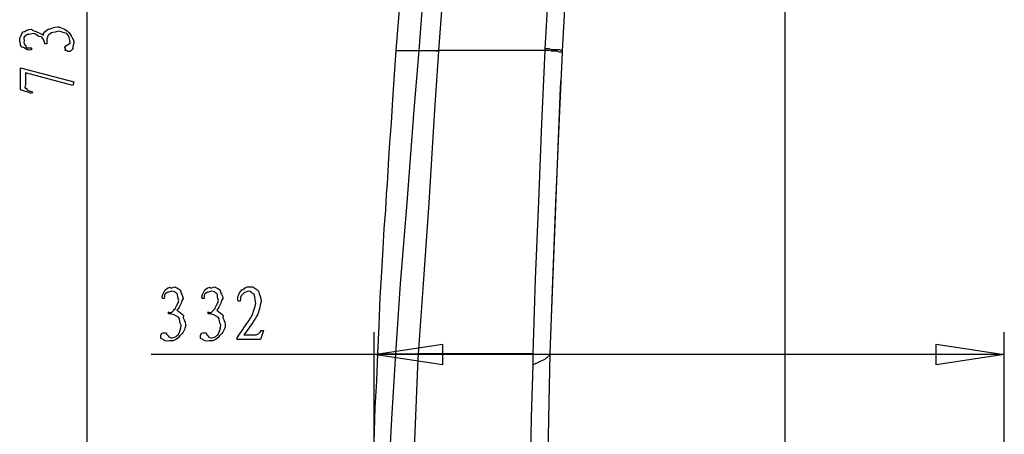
# Model space of a CAD drawing. Header units: millimetres. Extents: x 3 to 297, y 2 to 209.
# Tile 19 of 92: x 46 to 90, y 78 to 97. Entities that reach past the tile are written whole.
import ezdxf

# ---------------------------------------------------------------- set-up
doc = ezdxf.new("R2010")
doc.units = ezdxf.units.MM
doc.layers.get('0').update_dxf_attribs({"linetype": 'CONTINUOUS'})

msp = doc.modelspace()

# ---------------------------------------------------------------- linework, layer by layer
at = {"color": 5}
for p, q in [((80.1165, 42.4794), (80.1165, 189.983)), ((49.4249, 126.048), (49.4249, 65.1937)), ((46.9967, 95.3258), (46.9967, 95.2429)), ((47.6635, 95.5132), (47.5809, 95.5132)), ((46.5169, 93.4819), (46.5169, 94.452)), ((46.5169, 94.452), (48.8597, 93.8347)), ((48.8047, 93.6748), (46.7374, 94.2315)), ((46.7374, 94.2315), (46.7374, 93.7136)), ((47.0076, 93.3168), (46.5169, 93.4819)), ((48.8597, 93.8347), (48.8047, 93.6748)), ((47.0352, 93.3993), (47.0076, 93.3168)), ((52.8313, 84.3068), (52.7484, 84.3068)), ((54.5758, 84.3068), (54.4932, 84.3068)), ((56.1661, 84.1858), (56.0836, 84.1858)), ((53.0186, 83.6401), (53.0186, 83.7226)), ((54.7631, 83.6401), (54.7631, 83.7226)), ((56.3316, 82.714), (56.866, 82.714)), ((56.3316, 82.714), (56.3316, 82.714)), ((57.1913, 82.907), (57.0537, 82.4988)), ((57.1087, 82.907), (57.1913, 82.907)), ((62.0529, 72.3554), (62.0529, 82.8326)), ((89.746, 58.6673), (89.746, 82.8326)), ((56.0282, 82.4988), (56.0282, 82.5761)), ((57.0537, 82.4988), (56.0282, 82.4988)), ((62.0529, 81.8444), (65.0515, 82.3034)), ((62.0529, 81.8444), (65.0515, 82.3034)), ((65.0515, 82.3034), (65.0515, 81.3855)), ((65.0515, 82.3034), (65.0515, 81.3855)), ((86.7473, 81.3855), (86.7473, 82.3034)), ((86.7473, 82.3034), (89.746, 81.8444)), ((86.7473, 81.3855), (86.7473, 82.3034)), ((62.0529, 81.8444), (52.2471, 81.8444)), ((65.0515, 81.3855), (62.0529, 81.8444)), ((89.746, 81.8444), (62.0529, 81.8444)), ((89.746, 81.8444), (86.7473, 81.3855)), ((89.746, 81.8444), (86.7473, 81.3855))]:
    msp.add_line(p, q, dxfattribs=at)
at = {"color": 0}
for p, q in [((63.536, 101.776), (63.0068, 95.214)), ((69.5674, 95.286), (69.9202, 101.388)), ((70.6617, 101.317), (70.309, 95.214)), ((64.0292, 95.214), (64.2415, 98.0362)), ((65.0875, 98.002), (64.8751, 95.214)), ((63.0068, 95.214), (62.9348, 94.1557)), ((63.0068, 95.214), (63.041, 95.214)), ((63.041, 95.214), (63.1472, 95.214)), ((63.1472, 95.214), (63.3596, 95.214)), ((63.3596, 95.214), (63.6404, 95.214)), ((63.6404, 95.214), (64.0292, 95.214)), ((63.8168, 92.6042), (64.0292, 95.214)), ((64.0292, 95.214), (64.1696, 95.214)), ((64.0292, 95.214), (64.1696, 95.214)), ((64.0292, 95.214), (64.0292, 95.214)), ((64.1696, 95.214), (64.3819, 95.214)), ((64.1696, 95.214), (64.3819, 95.214)), ((64.3819, 95.214), (64.6285, 95.214)), ((64.3819, 95.214), (64.6285, 95.214)), ((64.6285, 95.214), (64.8751, 95.214)), ((64.6285, 95.214), (64.8751, 95.1798)), ((66.0396, 95.214), (64.8751, 95.214)), ((64.8751, 95.214), (64.8751, 95.214)), ((64.8751, 95.214), (64.8751, 95.1798)), ((67.2042, 95.214), (66.0396, 95.214)), ((68.4029, 95.214), (67.2042, 95.214)), ((69.5674, 95.214), (68.4029, 95.214)), ((69.427, 92.0048), (69.5674, 95.214)), ((69.7438, 95.286), (69.5674, 95.286)), ((69.5674, 95.214), (69.5674, 95.286)), ((69.7096, 95.214), (69.5674, 95.214)), ((69.5674, 95.214), (69.5674, 95.214)), ((69.85, 95.1798), (69.7096, 95.214)), ((69.85, 95.25), (69.7438, 95.286)), ((69.9904, 95.25), (69.85, 95.25)), ((70.0966, 95.25), (69.9904, 95.25)), ((70.2028, 95.25), (70.0966, 95.25)), ((70.273, 95.214), (70.2028, 95.25)), ((70.309, 95.214), (70.273, 95.214)), ((70.309, 95.214), (70.309, 95.214)), ((70.309, 95.214), (70.309, 95.214)), ((70.309, 95.214), (70.309, 95.1438)), ((70.309, 95.214), (70.309, 95.214)), ((70.309, 95.214), (70.309, 95.214)), ((64.8751, 95.1798), (64.6987, 92.6042)), ((69.9904, 95.1798), (69.85, 95.1798)), ((70.0966, 95.1798), (69.9904, 95.1798)), ((70.2028, 95.1438), (70.0966, 95.1798)), ((70.309, 95.1438), (70.1668, 91.8986)), ((70.273, 95.1438), (70.2028, 95.1438)), ((70.309, 95.1438), (70.273, 95.1438)), ((70.309, 95.1438), (70.309, 95.1438)), ((62.9348, 94.1557), (62.8646, 93.0631)), ((70.2388, 93.5923), (70.273, 93.9793)), ((69.85, 83.4679), (70.2388, 93.5923)), ((62.8646, 93.0631), (62.7944, 92.039)), ((63.5, 88.5112), (63.8168, 92.6042)), ((64.6987, 92.6042), (64.4521, 88.5112)), ((62.7944, 92.039), (62.7242, 91.1571)), ((69.2848, 88.5832), (69.427, 92.0048)), ((70.1668, 91.8986), (70.0264, 88.5112)), ((62.7242, 91.1571), (62.6883, 90.4875)), ((62.6883, 90.4875), (62.654, 89.8881)), ((62.654, 89.8881), (62.6181, 89.359)), ((62.6181, 89.359), (62.5821, 88.9)), ((62.5821, 88.9), (62.5479, 88.1944)), ((63.2174, 84.9492), (63.5, 88.5112)), ((64.4521, 88.5112), (64.2056, 84.9492)), ((69.1444, 85.1598), (69.2848, 88.5832)), ((70.0264, 88.5112), (69.886, 85.0896)), ((62.5479, 88.1944), (62.4777, 87.3827)), ((62.4777, 87.3827), (62.4417, 86.5008)), ((62.4417, 86.5008), (62.3715, 85.4784)), ((62.3715, 85.4784), (62.3013, 84.3499)), ((63.0068, 81.8804), (63.2174, 84.9492)), ((64.2056, 84.9492), (63.9932, 81.8804)), ((69.0383, 81.8804), (69.1444, 85.1598)), ((69.886, 85.0896), (69.7798, 81.8804)), ((62.3013, 84.3499), (62.2653, 83.1152)), ((62.2653, 83.1152), (62.1951, 81.8804)), ((69.814, 82.6562), (69.85, 83.4679)), ((62.1951, 81.8804), (62.1591, 80.6799)), ((62.1951, 81.8804), (62.2293, 81.8804)), ((62.2293, 81.8804), (62.3013, 81.8804)), ((62.3013, 81.8804), (62.4777, 81.8804)), ((62.4777, 81.8804), (62.6883, 81.8804)), ((62.6883, 81.8804), (63.0068, 81.8804)), ((62.8304, 79.0222), (63.0068, 81.8804)), ((63.0068, 81.8804), (63.1472, 81.8804)), ((63.0068, 81.8804), (63.0068, 81.8804)), ((63.0068, 81.8804), (63.1472, 81.8804)), ((63.1472, 81.8804), (63.3938, 81.8804)), ((63.1472, 81.8804), (63.3938, 81.8804)), ((63.3938, 81.8804), (63.6764, 81.8804)), ((63.3938, 81.8804), (63.6764, 81.8804)), ((63.6764, 81.8804), (63.9932, 81.8804)), ((63.6764, 81.8804), (63.9932, 81.8804)), ((63.9932, 81.8804), (63.959, 81.3153)), ((65.2279, 81.8804), (63.9932, 81.8804)), ((63.9932, 81.8804), (63.9932, 81.8804)), ((63.9932, 81.8804), (63.9932, 81.8804)), ((66.4986, 81.8804), (65.2279, 81.8804)), ((67.7693, 81.8804), (66.4986, 81.8804)), ((69.0383, 81.8804), (67.7693, 81.8804)), ((69.0383, 81.6321), (69.0383, 81.8804)), ((69.7798, 81.8804), (69.7096, 79.0222)), ((69.7798, 81.8804), (69.7096, 81.7742)), ((69.7798, 81.8804), (69.7798, 81.8804)), ((69.7798, 81.8804), (69.7798, 81.8804)), ((69.7798, 81.8804), (69.7798, 81.8804)), ((69.7798, 81.8804), (69.7798, 81.8804)), ((68.9681, 79.0924), (69.0383, 81.3855)), ((69.0383, 81.3855), (69.0383, 81.6321)), ((69.3208, 81.5277), (69.0383, 81.3855)), ((69.5674, 81.6321), (69.3208, 81.5277)), ((69.7096, 81.7742), (69.5674, 81.6321)), ((63.959, 81.3153), (63.8528, 78.7756)), ((62.1591, 80.6799), (62.0889, 79.5154)), ((62.0889, 79.5154), (62.0529, 78.4571)), ((62.6883, 76.2), (62.8304, 79.0222)), ((63.8528, 78.7756), (63.7466, 76.236)), ((68.9321, 76.8696), (68.9681, 79.0924)), ((69.7096, 79.0222), (69.6736, 76.7994)), ((62.0529, 78.4571), (62.0187, 77.5049))]:
    msp.add_line(p, q, dxfattribs=at)
at = {"color": 5}
for points in [[(46.633, 96.0314), (46.6658, 96.0423), (46.8341, 96.1499), (46.9911, 96.1471)], [(46.9911, 96.1471), (47.1001, 96.0342), (47.3244, 96.0547), (47.5149, 95.8825)], [(47.5149, 95.8825), (47.4708, 95.9873), (47.6553, 96.1002), (47.7464, 96.1637)], [(47.7464, 96.1637), (47.7682, 96.1154), (47.9697, 96.2628), (48.1485, 96.2628)], [(48.1764, 96.0699), (47.9337, 95.9873), (47.9062, 96.0286), (47.818, 95.9485)], [(48.1485, 96.2628), (48.2424, 96.2325), (48.489, 96.1775), (48.6392, 96.0092)], [(48.551, 95.9598), (48.35, 95.9873), (48.3235, 96.0699), (48.1764, 96.0699)], [(46.4951, 95.5682), (46.4757, 95.6151), (46.4757, 95.7255), (46.4894, 95.8)], [(46.4894, 95.8), (46.5007, 95.7626), (46.5487, 95.9499), (46.633, 96.0314)], [(46.7762, 95.8882), (46.6108, 95.8176), (46.6714, 95.764), (46.6714, 95.662)], [(46.6714, 95.662), (46.6108, 95.498), (46.6961, 95.4871), (46.7431, 95.4359)], [(47.0793, 95.9598), (46.8644, 95.9129), (46.8422, 95.9347), (46.7762, 95.8882)], [(47.432, 95.8162), (47.2542, 95.7957), (47.2158, 95.9598), (47.0793, 95.9598)], [(47.5809, 95.5132), (47.57, 95.6084), (47.5312, 95.7241), (47.432, 95.8162)], [(47.818, 95.9485), (47.6359, 95.8247), (47.6747, 95.7227), (47.6635, 95.5132)], [(48.6999, 95.5407), (48.6696, 95.7255), (48.6502, 95.8896), (48.551, 95.9598)], [(48.6392, 96.0092), (48.7758, 95.7806), (48.8597, 95.6924), (48.8597, 95.5573)], [(46.6492, 95.3477), (46.5088, 95.3368), (46.5102, 95.4871), (46.4951, 95.5682)], [(46.9967, 95.2429), (46.8023, 95.2073), (46.7374, 95.2846), (46.6492, 95.3477)], [(46.7431, 95.4359), (46.7032, 95.2817), (46.8725, 95.3505), (46.9967, 95.3258)], [(48.4904, 95.3149), (48.405, 95.2927), (48.4932, 95.3975), (48.5179, 95.4306)], [(48.5401, 95.2101), (48.4159, 95.2073), (48.4946, 95.2733), (48.4904, 95.3149)], [(48.5179, 95.4306), (48.4519, 95.3615), (48.6008, 95.5036), (48.6999, 95.5407)], [(48.6502, 95.1713), (48.5881, 95.1523), (48.5662, 95.184), (48.5401, 95.2101)], [(48.7881, 95.2595), (48.6805, 95.1523), (48.6943, 95.1713), (48.6502, 95.1713)], [(48.8597, 95.5573), (48.7758, 95.3918), (48.8364, 95.3216), (48.7881, 95.2595)], [(46.7374, 93.7136), (46.6549, 93.5179), (46.7568, 93.5729), (46.7928, 93.5373)], [(46.7928, 93.5373), (46.7293, 93.4448), (46.9113, 93.4544), (47.0352, 93.3993)], [(53.0737, 84.8085), (53.1206, 84.7108), (53.231, 84.8279), (53.3054, 84.8141)], [(53.3054, 84.8141), (53.268, 84.8032), (53.4554, 84.7549), (53.5368, 84.6709)], [(54.8185, 84.8085), (54.8651, 84.7108), (54.9755, 84.8279), (55.0499, 84.8141)], [(55.0499, 84.8141), (55.0125, 84.8032), (55.2002, 84.7549), (55.2813, 84.6709)], [(56.2377, 84.6818), (56.2681, 84.6847), (56.3894, 84.8032), (56.4748, 84.8141)], [(56.4748, 84.8141), (56.5549, 84.8279), (56.6416, 84.8279), (56.7228, 84.8141)], [(56.7228, 84.8141), (56.72, 84.8032), (56.8896, 84.7425), (56.9708, 84.6321)], [(52.7484, 84.3068), (52.7128, 84.3841), (52.79, 84.5661), (52.8532, 84.6543)], [(52.9414, 84.5605), (52.7872, 84.4832), (52.856, 84.431), (52.8313, 84.3068)], [(52.8532, 84.6543), (52.8422, 84.6776), (52.9925, 84.7933), (53.0737, 84.8085)], [(53.1675, 84.6321), (53.0035, 84.5742), (52.9925, 84.6074), (52.9414, 84.5605)], [(53.3936, 84.5273), (53.3231, 84.5742), (53.2694, 84.6321), (53.1675, 84.6321)], [(53.4652, 84.2243), (53.4183, 84.3209), (53.4402, 84.4614), (53.3936, 84.5273)], [(53.5368, 84.6709), (53.5478, 84.5192), (53.6554, 84.4695), (53.6526, 84.3125)], [(54.4932, 84.3068), (54.4572, 84.3841), (54.5345, 84.5661), (54.598, 84.6543)], [(54.6862, 84.5605), (54.5317, 84.4832), (54.6005, 84.431), (54.5758, 84.3068)], [(54.598, 84.6543), (54.5867, 84.6776), (54.737, 84.7933), (54.8185, 84.8085)], [(54.912, 84.6321), (54.7479, 84.5742), (54.737, 84.6074), (54.6862, 84.5605)], [(55.1381, 84.5273), (55.0679, 84.5742), (55.0139, 84.6321), (54.912, 84.6321)], [(55.2097, 84.2243), (55.1628, 84.3209), (55.185, 84.4614), (55.1381, 84.5273)], [(55.2813, 84.6709), (55.2923, 84.5192), (55.3999, 84.4695), (55.397, 84.3125)], [(56.0836, 84.1858), (56.0035, 84.413), (56.1633, 84.6046), (56.2377, 84.6818)], [(56.2762, 84.4945), (56.1661, 84.395), (56.1841, 84.303), (56.1661, 84.1858)], [(56.5355, 84.6321), (56.3933, 84.5742), (56.3316, 84.5855), (56.2762, 84.4945)], [(56.7778, 84.4832), (56.6289, 84.5742), (56.6526, 84.6321), (56.5355, 84.6321)], [(56.8494, 84.0976), (56.8385, 84.1417), (56.8247, 84.3841), (56.7778, 84.4832)], [(56.9708, 84.6321), (56.9997, 84.4642), (57.0921, 84.3675), (57.0921, 84.1692)], [(53.3217, 83.8715), (53.3012, 83.9322), (53.4652, 84.0878), (53.4652, 84.2243)], [(53.6526, 84.3125), (53.5397, 84.0863), (53.5601, 83.9791), (53.388, 83.789)], [(55.0665, 83.8715), (55.0457, 83.9322), (55.2097, 84.0878), (55.2097, 84.2243)], [(55.397, 84.3125), (55.2842, 84.0863), (55.305, 83.9791), (55.1325, 83.789)], [(56.7228, 83.6126), (56.72, 83.7075), (56.8494, 83.9392), (56.8494, 84.0976)], [(57.0921, 84.1692), (56.9997, 83.9502), (57.0272, 83.7614), (56.8992, 83.541)], [(53.0186, 83.7226), (53.1139, 83.6154), (53.2296, 83.7724), (53.3217, 83.8715)], [(53.4539, 83.4856), (53.3301, 83.5491), (53.2282, 83.6291), (53.0186, 83.6401)], [(53.388, 83.789), (53.4928, 83.7145), (53.6056, 83.6482), (53.6691, 83.5572)], [(53.6691, 83.5572), (53.6208, 83.4168), (53.7683, 83.3342), (53.7683, 83.155)], [(54.7631, 83.7226), (54.8584, 83.6154), (54.9741, 83.7724), (55.0665, 83.8715)], [(55.1988, 83.4856), (55.0746, 83.5491), (54.9727, 83.6291), (54.7631, 83.6401)], [(55.1325, 83.789), (55.2372, 83.7145), (55.3501, 83.6482), (55.4136, 83.5572)], [(55.4136, 83.5572), (55.3653, 83.4168), (55.5128, 83.3342), (55.5128, 83.155)], [(56.0282, 82.5761), (56.3203, 83.028), (56.6416, 83.4499), (56.7228, 83.6126)], [(56.8992, 83.541), (56.7461, 83.2778), (56.5848, 83.0474), (56.3316, 82.714)], [(53.5753, 83.1275), (53.4928, 83.2513), (53.534, 83.3974), (53.4539, 83.4856)], [(53.4652, 82.7525), (53.4928, 82.8368), (53.5753, 82.98), (53.5753, 83.1275)], [(53.7683, 83.155), (53.7379, 82.9426), (53.6829, 82.8146), (53.5146, 82.6643)], [(55.3201, 83.1275), (55.2372, 83.2513), (55.2785, 83.3974), (55.1988, 83.4856)], [(55.2097, 82.7525), (55.2372, 82.8368), (55.3201, 82.98), (55.3201, 83.1275)], [(55.5128, 83.155), (55.4824, 82.9426), (55.4274, 82.8146), (55.2595, 82.6643)], [(52.6768, 82.6534), (52.6577, 82.5983), (52.6891, 82.7373), (52.7156, 82.7634)], [(52.765, 82.5154), (52.6577, 82.5059), (52.6768, 82.6093), (52.6768, 82.6534)], [(52.7156, 82.7634), (52.7128, 82.7705), (52.7787, 82.8089), (52.8204, 82.8132)], [(52.8204, 82.8132), (52.7981, 82.7814), (52.9029, 82.8104), (52.9361, 82.7857)], [(52.9361, 82.7857), (52.8669, 82.7334), (53.0091, 82.7031), (53.0461, 82.6036)], [(53.0461, 82.6036), (53.231, 82.5168), (53.3947, 82.6534), (53.4652, 82.7525)], [(53.5146, 82.6643), (53.286, 82.4107), (53.1978, 82.4438), (53.0627, 82.4438)], [(54.4216, 82.6534), (54.4022, 82.5983), (54.434, 82.7373), (54.4601, 82.7634)], [(54.5098, 82.5154), (54.4022, 82.5059), (54.4216, 82.6093), (54.4216, 82.6534)], [(54.4601, 82.7634), (54.4572, 82.7705), (54.5236, 82.8089), (54.5648, 82.8132)], [(54.5648, 82.8132), (54.5426, 82.7814), (54.6474, 82.8104), (54.6806, 82.7857)], [(54.6806, 82.7857), (54.6118, 82.7334), (54.7536, 82.7031), (54.791, 82.6036)], [(54.791, 82.6036), (54.9755, 82.5168), (55.1395, 82.6534), (55.2097, 82.7525)], [(55.2595, 82.6643), (55.0305, 82.4107), (54.9423, 82.4438), (54.8072, 82.4438)], [(56.866, 82.714), (56.9376, 82.7264), (57.0343, 82.7966), (57.1087, 82.907)], [(53.0627, 82.4438), (52.8973, 82.4107), (52.8271, 82.4675), (52.765, 82.5154)], [(54.8072, 82.4438), (54.6421, 82.4107), (54.5715, 82.4675), (54.5098, 82.5154)]]:
    msp.add_open_spline(points, degree=3, dxfattribs=at)

doc.saveas('drawing.dxf')
